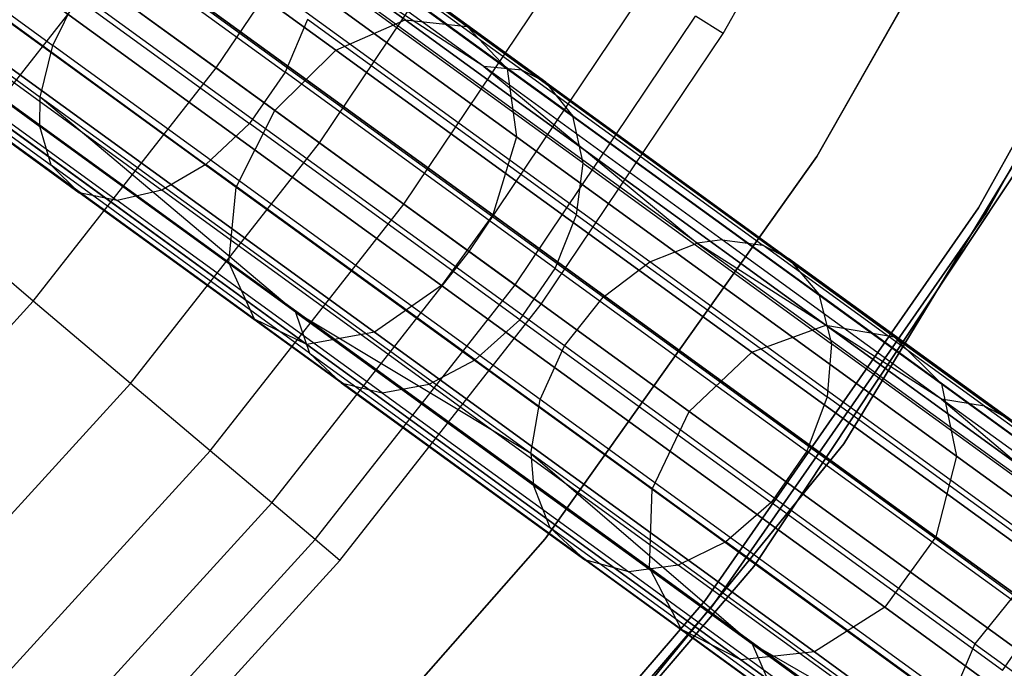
# Model space of a CAD drawing. Extents: x 0.3 to 7.1, y -3.38 to 3.38.
# Tile 255 of 256: x 5.37 to 5.91, y -1.62 to -1.27. Entities that reach past the tile are written whole.
import ezdxf

# ---------------------------------------------------------------- set-up
doc = ezdxf.new("R2010")
doc.units = 0
doc.header["$LTSCALE"] = 2.54
doc.layers.get('0').update_dxf_attribs({"linetype": 'CONTINUOUS'})

# ---------------------------------------------------------------- blocks, each defined once
blk = doc.blocks.new('SINGLES_B_BB_STL')
at = {"color": 0}
for p, q in [((5.57989, -1.26679, 14.80876), (5.31842, -1.07682, 14.56186)), ((5.57989, -1.26679, 14.80876), (5.31842, -1.07682, 14.56186)), ((5.31842, -1.07682, 13.69941), (5.57989, -1.26679, 13.4525)), ((5.31842, -1.07682, 13.69941), (5.57989, -1.26679, 13.4525)), ((5.61383, -1.27046, 14.77521), (5.34829, -1.07754, 14.52447)), ((5.61383, -1.27046, 14.77521), (5.34829, -1.07754, 14.52447)), ((5.34829, -1.07754, 13.7368), (5.61383, -1.27046, 13.48606)), ((5.34829, -1.07754, 13.7368), (5.61383, -1.27046, 13.48606)), ((5.54185, -1.28343, 14.83256), (5.28326, -1.09555, 14.58838)), ((5.54185, -1.28343, 14.83256), (5.28326, -1.09555, 14.58838)), ((5.28326, -1.09555, 13.67289), (5.54185, -1.28343, 13.42871)), ((5.28326, -1.09555, 13.67289), (5.54185, -1.28343, 13.42871)), ((5.63587, -1.29361, 14.73958), (5.36602, -1.09755, 14.48477)), ((5.63587, -1.29361, 14.73958), (5.36602, -1.09755, 14.48477)), ((5.36602, -1.09755, 13.7765), (5.63587, -1.29361, 13.52169)), ((5.36602, -1.09755, 13.7765), (5.63587, -1.29361, 13.52169)), ((5.80574, -1.34174, 3.2), (5.93252, -1.11773, 3.2)), ((5.93252, -1.11773, 3.303), (5.80574, -1.34174, 3.303)), ((5.80574, -1.34174, 3.2), (5.93252, -1.11773, 3.2)), ((5.93252, -1.11773, 3.303), (5.80574, -1.34174, 3.303)), ((5.75425, -1.27423, 3.303), (5.84273, -1.11876, 3.303)), ((5.75425, -1.27423, 3.303), (5.84273, -1.11876, 3.303)), ((5.25085, -1.12945, 14.59795), (5.5084, -1.31657, 14.84115)), ((5.25085, -1.12945, 14.59795), (5.5084, -1.31657, 14.84115)), ((5.5084, -1.31657, 13.42012), (5.25085, -1.12945, 13.66332)), ((5.5084, -1.31657, 13.42012), (5.25085, -1.12945, 13.66332)), ((5.64097, -1.33092, 14.71004), (5.36755, -1.13227, 14.45186)), ((5.64097, -1.33092, 14.71004), (5.36755, -1.13227, 14.45186)), ((5.36755, -1.13227, 13.80941), (5.64097, -1.33092, 13.55122)), ((5.36755, -1.13227, 13.80941), (5.64097, -1.33092, 13.55122)), ((5.89429, -1.37002, 164.4), (6.02161, -1.14062, 164.4)), ((6.02161, -1.14062, 164.3), (5.89429, -1.37002, 164.3)), ((5.89429, -1.37002, 164.4), (6.02161, -1.14062, 164.4)), ((6.02161, -1.14062, 164.3), (5.89429, -1.37002, 164.3)), ((5.89853, -1.37266, 12.5), (6.0261, -1.14282, 12.5)), ((6.0261, -1.14282, 12.35), (5.89853, -1.37266, 12.35)), ((5.89853, -1.37266, 12.5), (6.0261, -1.14282, 12.5)), ((6.0261, -1.14282, 12.35), (5.89853, -1.37266, 12.35)), ((5.47621, -1.29318, 4.24657), (5.56685, -1.1582, 4.24657)), ((5.47621, -1.29318, 4.24657), (5.56685, -1.1582, 4.24657)), ((5.48721, -1.35862, 14.83256), (5.22863, -1.17074, 14.58838)), ((5.48721, -1.35862, 14.83256), (5.22863, -1.17074, 14.58838)), ((5.22863, -1.17074, 13.67289), (5.48721, -1.35862, 13.42871)), ((5.22863, -1.17074, 13.67289), (5.48721, -1.35862, 13.42871)), ((5.2359, -1.17144, 41.3744), (5.38649, -1.28085, 41.24875)), ((5.2359, -1.17144, 41.3744), (5.38649, -1.28085, 41.24875)), ((5.62797, -1.37386, 14.69337), (5.35253, -1.17374, 14.43327)), ((5.62797, -1.37386, 14.69337), (5.35253, -1.17374, 14.43327)), ((5.35253, -1.17374, 13.82799), (5.62797, -1.37386, 13.5679)), ((5.35253, -1.17374, 13.82799), (5.62797, -1.37386, 13.5679)), ((5.35285, -1.17844, 41.53476), (5.51402, -1.29554, 41.40028)), ((5.35285, -1.17844, 41.53476), (5.51402, -1.29554, 41.40028)), ((5.62298, -1.29237, 41.14212), (5.46999, -1.19313, 41.27042)), ((5.74002, -1.38932, 40.97904), (5.46999, -1.19313, 41.27042)), ((5.62298, -1.29237, 41.14212), (5.46999, -1.19313, 41.27042)), ((5.74002, -1.38932, 40.97904), (5.46999, -1.19313, 41.27042)), ((5.62298, -1.29237, 41.14212), (5.48239, -1.19023, 41.28171)), ((5.62298, -1.29237, 41.14212), (5.48239, -1.19023, 41.28171)), ((5.64392, -1.29441, 41.16291), (5.50191, -1.19123, 41.30392)), ((5.64392, -1.29441, 41.16291), (5.50191, -1.19123, 41.30392)), ((5.22799, -1.19897, 41.3903), (5.37964, -1.30915, 41.26377)), ((5.22799, -1.19897, 41.3903), (5.37964, -1.30915, 41.26377)), ((5.65696, -1.3009, 41.17936), (5.51382, -1.1969, 41.32149)), ((5.65696, -1.3009, 41.17936), (5.51382, -1.1969, 41.32149)), ((5.53277, -1.33427, 4.06484), (5.62629, -1.195, 4.06484)), ((5.53277, -1.33427, 4.06484), (5.62629, -1.195, 4.06484)), ((5.82042, -1.49937, 1.7), (6.0048, -1.19617, 1.7)), ((6.0048, -1.19617, 12.7), (5.82042, -1.49937, 12.7)), ((6.0048, -1.19617, 12.7), (5.82042, -1.49937, 12.7)), ((5.82042, -1.49937, 1.7), (6.0048, -1.19617, 1.7)), ((5.33321, -1.20647, 41.53571), (5.49444, -1.32361, 41.40117)), ((5.33321, -1.20647, 41.53571), (5.49444, -1.32361, 41.40117)), ((5.71403, -1.3996, 40.96447), (5.44608, -1.20492, 41.2536)), ((5.71403, -1.3996, 40.96447), (5.44608, -1.20492, 41.2536)), ((5.48315, -1.39995, 14.80876), (5.22168, -1.20998, 14.56186)), ((5.48315, -1.39995, 14.80876), (5.22168, -1.20998, 14.56186)), ((5.22168, -1.20998, 13.69941), (5.48315, -1.39995, 13.4525)), ((5.22168, -1.20998, 13.69941), (5.48315, -1.39995, 13.4525)), ((5.22693, -1.21451, 41.40373), (5.37945, -1.32533, 41.27646)), ((5.22693, -1.21451, 41.40373), (5.37945, -1.32533, 41.27646)), ((5.59983, -1.41258, 14.69337), (5.32439, -1.21246, 14.43327)), ((5.59983, -1.41258, 14.69337), (5.32439, -1.21246, 14.43327)), ((5.32439, -1.21246, 13.82799), (5.59983, -1.41258, 13.5679)), ((5.32439, -1.21246, 13.82799), (5.59983, -1.41258, 13.5679)), ((5.6718, -1.3194, 41.20558), (5.52686, -1.2141, 41.34949)), ((5.6718, -1.3194, 41.20558), (5.52686, -1.2141, 41.34949)), ((5.68847, -1.41897, 40.95544), (5.42181, -1.22524, 41.24318)), ((5.68847, -1.41897, 40.95544), (5.42181, -1.22524, 41.24318)), ((5.57908, -1.36792, 3.87872), (5.67496, -1.22514, 3.87872)), ((5.57908, -1.36792, 3.87872), (5.67496, -1.22514, 3.87872)), ((5.30989, -1.22937, 41.52693), (5.47055, -1.34609, 41.39288)), ((5.30989, -1.22937, 41.52693), (5.47055, -1.34609, 41.39288)), ((5.23148, -1.23459, 41.42888), (5.38567, -1.34661, 41.30023)), ((5.23148, -1.23459, 41.42888), (5.38567, -1.34661, 41.30023)), ((5.49713, -1.43108, 14.77521), (5.23159, -1.23816, 14.52447)), ((5.49713, -1.43108, 14.77521), (5.23159, -1.23816, 14.52447)), ((5.23159, -1.23816, 13.7368), (5.49713, -1.43108, 13.48606)), ((5.23159, -1.23816, 13.7368), (5.49713, -1.43108, 13.48606)), ((5.56302, -1.43822, 14.71004), (5.2896, -1.23957, 14.45186)), ((5.56302, -1.43822, 14.71004), (5.2896, -1.23957, 14.45186)), ((5.2896, -1.23957, 13.80941), (5.56302, -1.43822, 13.55122)), ((5.2896, -1.23957, 13.80941), (5.56302, -1.43822, 13.55122)), ((5.67743, -1.34544, 41.22833), (5.53093, -1.23901, 41.37379)), ((5.67743, -1.34544, 41.22833), (5.53093, -1.23901, 41.37379)), ((5.28672, -1.24423, 41.51067), (5.4463, -1.36017, 41.37751)), ((5.28672, -1.24423, 41.51067), (5.4463, -1.36017, 41.37751)), ((5.31304, -1.36796, 4.42306), (5.40966, -1.24483, 4.42306)), ((5.31304, -1.36796, 4.42306), (5.40966, -1.24483, 4.42306)), ((5.47621, -1.29318, 4.24657), (5.40966, -1.24483, 4.42306)), ((5.47621, -1.29318, 4.24657), (5.40966, -1.24483, 4.42306)), ((5.2449, -1.24817, 41.45948), (5.4011, -1.36166, 41.32915)), ((5.2449, -1.24817, 41.45948), (5.4011, -1.36166, 41.32915)), ((5.52595, -1.44489, 14.73958), (5.25611, -1.24884, 14.48477)), ((5.52595, -1.44489, 14.73958), (5.25611, -1.24884, 14.48477)), ((5.25611, -1.24884, 13.7765), (5.52595, -1.44489, 13.52169)), ((5.25611, -1.24884, 13.7765), (5.52595, -1.44489, 13.52169)), ((5.26388, -1.25107, 41.48718), (5.42191, -1.36588, 41.35532)), ((5.26388, -1.25107, 41.48718), (5.42191, -1.36588, 41.35532)), ((5.38649, -1.28085, 41.24875), (5.40077, -1.25212, 41.24152)), ((5.38649, -1.28085, 41.24875), (5.40077, -1.25212, 41.24152)), ((5.66722, -1.44571, 40.954), (5.40077, -1.25212, 41.24152)), ((5.66722, -1.44571, 40.954), (5.40077, -1.25212, 41.24152)), ((5.61491, -1.39395, 3.68911), (5.71262, -1.24845, 3.68911)), ((5.61491, -1.39395, 3.68911), (5.71262, -1.24845, 3.68911)), ((5.52633, -1.2666, 41.39072), (5.51402, -1.29554, 41.40028)), ((5.52633, -1.2666, 41.39072), (5.51402, -1.29554, 41.40028)), ((5.67391, -1.37382, 41.24419), (5.52633, -1.2666, 41.39072)), ((5.67391, -1.37382, 41.24419), (5.52633, -1.2666, 41.39072)), ((5.54185, -1.28343, 14.83256), (5.57989, -1.26679, 14.80876)), ((5.54185, -1.28343, 14.83256), (5.57989, -1.26679, 14.80876)), ((5.54185, -1.28343, 13.42871), (5.57989, -1.26679, 13.4525)), ((5.54185, -1.28343, 13.42871), (5.57989, -1.26679, 13.4525)), ((5.57989, -1.26679, 14.80876), (5.61383, -1.27046, 14.77521)), ((5.81063, -1.43442, 15.09872), (5.57989, -1.26679, 14.80876)), ((5.81063, -1.43442, 15.09872), (5.57989, -1.26679, 14.80876)), ((5.57989, -1.26679, 14.80876), (5.61383, -1.27046, 14.77521)), ((5.57989, -1.26679, 13.4525), (5.81063, -1.43442, 13.16255)), ((5.57989, -1.26679, 13.4525), (5.81063, -1.43442, 13.16255)), ((5.57989, -1.26679, 13.4525), (5.61383, -1.27046, 13.48606)), ((5.57989, -1.26679, 13.4525), (5.61383, -1.27046, 13.48606)), ((5.6401, -1.41225, 3.4969), (5.73909, -1.26484, 3.4969)), ((5.6401, -1.41225, 3.4969), (5.73909, -1.26484, 3.4969)), ((5.75425, -1.27423, 3.303), (5.73909, -1.26484, 3.4969)), ((5.75425, -1.27423, 3.303), (5.73909, -1.26484, 3.4969)), ((5.61383, -1.27046, 14.77521), (5.63587, -1.29361, 14.73958)), ((5.84814, -1.4407, 15.06967), (5.61383, -1.27046, 14.77521)), ((5.84814, -1.4407, 15.06967), (5.61383, -1.27046, 14.77521)), ((5.61383, -1.27046, 14.77521), (5.63587, -1.29361, 14.73958)), ((5.61383, -1.27046, 13.48606), (5.84814, -1.4407, 13.1916)), ((5.61383, -1.27046, 13.48606), (5.84814, -1.4407, 13.1916)), ((5.61383, -1.27046, 13.48606), (5.63587, -1.29361, 13.52169)), ((5.61383, -1.27046, 13.48606), (5.63587, -1.29361, 13.52169)), ((5.65452, -1.42273, 3.303), (5.75425, -1.27423, 3.303)), ((5.65452, -1.42273, 3.303), (5.75425, -1.27423, 3.303)), ((5.37964, -1.30915, 41.26377), (5.38649, -1.28085, 41.24875)), ((5.37964, -1.30915, 41.26377), (5.38649, -1.28085, 41.24875)), ((5.65384, -1.47509, 40.96026), (5.38649, -1.28085, 41.24875)), ((5.65384, -1.47509, 40.96026), (5.38649, -1.28085, 41.24875)), ((5.5084, -1.31657, 14.84115), (5.54185, -1.28343, 14.83256)), ((5.5084, -1.31657, 14.84115), (5.54185, -1.28343, 14.83256)), ((5.5084, -1.31657, 13.42012), (5.54185, -1.28343, 13.42871)), ((5.5084, -1.31657, 13.42012), (5.54185, -1.28343, 13.42871)), ((5.77004, -1.44922, 15.11933), (5.54185, -1.28343, 14.83256)), ((5.77004, -1.44922, 15.11933), (5.54185, -1.28343, 14.83256)), ((5.54185, -1.28343, 13.42871), (5.77004, -1.44922, 13.14194)), ((5.54185, -1.28343, 13.42871), (5.77004, -1.44922, 13.14194)), ((5.37584, -1.4211, 4.24657), (5.47621, -1.29318, 4.24657)), ((5.37584, -1.4211, 4.24657), (5.47621, -1.29318, 4.24657)), ((5.53277, -1.33427, 4.06484), (5.47621, -1.29318, 4.24657)), ((5.53277, -1.33427, 4.06484), (5.47621, -1.29318, 4.24657)), ((5.51402, -1.29554, 41.40028), (5.49444, -1.32361, 41.40117)), ((5.51402, -1.29554, 41.40028), (5.49444, -1.32361, 41.40117)), ((5.66222, -1.40321, 41.25313), (5.51402, -1.29554, 41.40028)), ((5.66222, -1.40321, 41.25313), (5.51402, -1.29554, 41.40028)), ((5.64392, -1.29441, 41.16291), (5.62298, -1.29237, 41.14212)), ((5.62298, -1.29237, 41.14212), (5.74002, -1.38932, 40.97904)), ((5.75382, -1.38743, 40.98881), (5.62298, -1.29237, 41.14212)), ((5.64392, -1.29441, 41.16291), (5.62298, -1.29237, 41.14212)), ((5.75382, -1.38743, 40.98881), (5.62298, -1.29237, 41.14212)), ((5.62298, -1.29237, 41.14212), (5.74002, -1.38932, 40.97904)), ((5.63587, -1.29361, 14.73958), (5.64097, -1.33092, 14.71004)), ((5.87399, -1.46661, 15.03882), (5.63587, -1.29361, 14.73958)), ((5.87399, -1.46661, 15.03882), (5.63587, -1.29361, 14.73958)), ((5.63587, -1.29361, 14.73958), (5.64097, -1.33092, 14.71004)), ((5.63587, -1.29361, 13.52169), (5.87399, -1.46661, 13.22244)), ((5.63587, -1.29361, 13.52169), (5.87399, -1.46661, 13.22244)), ((5.63587, -1.29361, 13.52169), (5.64097, -1.33092, 13.55122)), ((5.63587, -1.29361, 13.52169), (5.64097, -1.33092, 13.55122)), ((5.65696, -1.3009, 41.17936), (5.64392, -1.29441, 41.16291)), ((5.64392, -1.29441, 41.16291), (5.77609, -1.39044, 41.00805)), ((5.65696, -1.3009, 41.17936), (5.64392, -1.29441, 41.16291)), ((5.64392, -1.29441, 41.16291), (5.77609, -1.39044, 41.00805)), ((5.6718, -1.3194, 41.20558), (5.65696, -1.3009, 41.17936)), ((5.65696, -1.3009, 41.17936), (5.79018, -1.39769, 41.02328)), ((5.6718, -1.3194, 41.20558), (5.65696, -1.3009, 41.17936)), ((5.65696, -1.3009, 41.17936), (5.79018, -1.39769, 41.02328)), ((5.94796, -1.3, 171.7), (5.77114, -1.56685, 171.7)), ((5.77114, -1.56685, 164.1), (5.94796, -1.3, 164.1)), ((5.77114, -1.56685, 164.1), (5.94796, -1.3, 164.1)), ((5.94796, -1.3, 171.7), (5.77114, -1.56685, 171.7)), ((5.37945, -1.32533, 41.27646), (5.37964, -1.30915, 41.26377)), ((5.37945, -1.32533, 41.27646), (5.37964, -1.30915, 41.26377)), ((5.64884, -1.50474, 40.97328), (5.37964, -1.30915, 41.26377)), ((5.64884, -1.50474, 40.97328), (5.37964, -1.30915, 41.26377)), ((5.5197, -1.42722, 41.13721), (5.37964, -1.30915, 41.26377)), ((5.5197, -1.42722, 41.13721), (5.37964, -1.30915, 41.26377)), ((5.48721, -1.35862, 14.83256), (5.5084, -1.31657, 14.84115)), ((5.48721, -1.35862, 14.83256), (5.5084, -1.31657, 14.84115)), ((5.48721, -1.35862, 13.42871), (5.5084, -1.31657, 13.42012)), ((5.48721, -1.35862, 13.42871), (5.5084, -1.31657, 13.42012)), ((5.5084, -1.31657, 14.84115), (5.73567, -1.48169, 15.12676)), ((5.5084, -1.31657, 14.84115), (5.73567, -1.48169, 15.12676)), ((5.73567, -1.48169, 13.13451), (5.5084, -1.31657, 13.42012)), ((5.73567, -1.48169, 13.13451), (5.5084, -1.31657, 13.42012)), ((5.67743, -1.34544, 41.22833), (5.6718, -1.3194, 41.20558)), ((5.6718, -1.3194, 41.20558), (5.80669, -1.41741, 41.04753)), ((5.67743, -1.34544, 41.22833), (5.6718, -1.3194, 41.20558)), ((5.6718, -1.3194, 41.20558), (5.80669, -1.41741, 41.04753)), ((5.5197, -1.42722, 41.13721), (5.37945, -1.32533, 41.27646)), ((5.38567, -1.34661, 41.30023), (5.37945, -1.32533, 41.27646)), ((5.5197, -1.42722, 41.13721), (5.37945, -1.32533, 41.27646)), ((5.38567, -1.34661, 41.30023), (5.37945, -1.32533, 41.27646)), ((5.49444, -1.32361, 41.40117), (5.47055, -1.34609, 41.39288)), ((5.49444, -1.32361, 41.40117), (5.47055, -1.34609, 41.39288)), ((5.64269, -1.43132, 41.25397), (5.49444, -1.32361, 41.40117)), ((5.64269, -1.43132, 41.25397), (5.49444, -1.32361, 41.40117)), ((5.64097, -1.33092, 14.71004), (5.62797, -1.37386, 14.69337)), ((5.64097, -1.33092, 14.71004), (5.62797, -1.37386, 14.69337)), ((5.64097, -1.33092, 13.55122), (5.62797, -1.37386, 13.5679)), ((5.64097, -1.33092, 13.55122), (5.62797, -1.37386, 13.5679)), ((5.88225, -1.50622, 15.01325), (5.64097, -1.33092, 14.71004)), ((5.88225, -1.50622, 15.01325), (5.64097, -1.33092, 14.71004)), ((5.64097, -1.33092, 13.55122), (5.88225, -1.50622, 13.24801)), ((5.64097, -1.33092, 13.55122), (5.88225, -1.50622, 13.24801)), ((5.42921, -1.46626, 4.06484), (5.53277, -1.33427, 4.06484)), ((5.42921, -1.46626, 4.06484), (5.53277, -1.33427, 4.06484)), ((5.57908, -1.36792, 3.87872), (5.53277, -1.33427, 4.06484)), ((5.57908, -1.36792, 3.87872), (5.53277, -1.33427, 4.06484)), ((5.6566, -1.55152, 3.2), (5.80574, -1.34174, 3.2)), ((5.80574, -1.34174, 3.303), (5.6566, -1.55152, 3.303)), ((5.6566, -1.55152, 3.2), (5.80574, -1.34174, 3.2)), ((5.80574, -1.34174, 3.303), (5.6566, -1.55152, 3.303)), ((5.80574, -1.34174, 3.2), (5.80574, -1.34174, 3.303)), ((5.80574, -1.34174, 3.2), (5.80574, -1.34174, 3.303)), ((5.52744, -1.44962, 41.15946), (5.38567, -1.34661, 41.30023)), ((5.4011, -1.36166, 41.32915), (5.38567, -1.34661, 41.30023)), ((5.52744, -1.44962, 41.15946), (5.38567, -1.34661, 41.30023)), ((5.4011, -1.36166, 41.32915), (5.38567, -1.34661, 41.30023)), ((5.47055, -1.34609, 41.39288), (5.4463, -1.36017, 41.37751)), ((5.47055, -1.34609, 41.39288), (5.4463, -1.36017, 41.37751)), ((5.61827, -1.45341, 41.24621), (5.47055, -1.34609, 41.39288)), ((5.61827, -1.45341, 41.24621), (5.47055, -1.34609, 41.39288)), ((5.67391, -1.37382, 41.24419), (5.67743, -1.34544, 41.22833)), ((5.67391, -1.37382, 41.24419), (5.67743, -1.34544, 41.22833)), ((5.67743, -1.34544, 41.22833), (5.81377, -1.4445, 41.06859)), ((5.67743, -1.34544, 41.22833), (5.81377, -1.4445, 41.06859)), ((5.4463, -1.36017, 41.37751), (5.42191, -1.36588, 41.35532)), ((5.4463, -1.36017, 41.37751), (5.42191, -1.36588, 41.35532)), ((5.59303, -1.46678, 41.23182), (5.4463, -1.36017, 41.37751)), ((5.59303, -1.46678, 41.23182), (5.4463, -1.36017, 41.37751)), ((5.48315, -1.39995, 14.80876), (5.48721, -1.35862, 14.83256)), ((5.48315, -1.39995, 14.80876), (5.48721, -1.35862, 14.83256)), ((5.48315, -1.39995, 13.4525), (5.48721, -1.35862, 13.42871)), ((5.48315, -1.39995, 13.4525), (5.48721, -1.35862, 13.42871)), ((5.71541, -1.52441, 15.11933), (5.48721, -1.35862, 14.83256)), ((5.71541, -1.52441, 15.11933), (5.48721, -1.35862, 14.83256)), ((5.48721, -1.35862, 13.42871), (5.71541, -1.52441, 13.14194)), ((5.48721, -1.35862, 13.42871), (5.71541, -1.52441, 13.14194)), ((5.54473, -1.46601, 41.18653), (5.4011, -1.36166, 41.32915)), ((5.42191, -1.36588, 41.35532), (5.4011, -1.36166, 41.32915)), ((5.54473, -1.46601, 41.18653), (5.4011, -1.36166, 41.32915)), ((5.42191, -1.36588, 41.35532), (5.4011, -1.36166, 41.32915)), ((5.56722, -1.47145, 41.21104), (5.42191, -1.36588, 41.35532)), ((5.56722, -1.47145, 41.21104), (5.42191, -1.36588, 41.35532)), ((5.37584, -1.4211, 4.24657), (5.31304, -1.36796, 4.42306)), ((5.37584, -1.4211, 4.24657), (5.31304, -1.36796, 4.42306)), ((5.47291, -1.50323, 3.87872), (5.57908, -1.36792, 3.87872)), ((5.47291, -1.50323, 3.87872), (5.57908, -1.36792, 3.87872)), ((5.61491, -1.39395, 3.68911), (5.57908, -1.36792, 3.87872)), ((5.61491, -1.39395, 3.68911), (5.57908, -1.36792, 3.87872)), ((5.74441, -1.58535, 164.4), (5.89429, -1.37002, 164.4)), ((5.89429, -1.37002, 164.3), (5.74441, -1.58535, 164.3)), ((5.74441, -1.58535, 164.4), (5.89429, -1.37002, 164.4)), ((5.89429, -1.37002, 164.3), (5.74441, -1.58535, 164.3)), ((5.89429, -1.37002, 164.4), (5.89429, -1.37002, 164.3)), ((5.89429, -1.37002, 164.4), (5.89429, -1.37002, 164.3)), ((5.62797, -1.37386, 14.69337), (5.59983, -1.41258, 14.69337)), ((5.62797, -1.37386, 14.69337), (5.59983, -1.41258, 14.69337)), ((5.62797, -1.37386, 13.5679), (5.59983, -1.41258, 13.5679)), ((5.62797, -1.37386, 13.5679), (5.59983, -1.41258, 13.5679)), ((5.87103, -1.55045, 14.99881), (5.62797, -1.37386, 14.69337)), ((5.87103, -1.55045, 14.99881), (5.62797, -1.37386, 14.69337)), ((5.62797, -1.37386, 13.5679), (5.87103, -1.55045, 13.26245)), ((5.62797, -1.37386, 13.5679), (5.87103, -1.55045, 13.26245)), ((5.66222, -1.40321, 41.25313), (5.67391, -1.37382, 41.24419)), ((5.66222, -1.40321, 41.25313), (5.67391, -1.37382, 41.24419)), ((5.67391, -1.37382, 41.24419), (5.81127, -1.47362, 41.08325)), ((5.67391, -1.37382, 41.24419), (5.81127, -1.47362, 41.08325)), ((5.74836, -1.58841, 12.5), (5.89853, -1.37266, 12.5)), ((5.89853, -1.37266, 12.35), (5.74836, -1.58841, 12.35)), ((5.74836, -1.58841, 12.5), (5.89853, -1.37266, 12.5)), ((5.89853, -1.37266, 12.35), (5.74836, -1.58841, 12.35)), ((5.89853, -1.37266, 12.5), (5.89853, -1.37266, 12.35)), ((5.89853, -1.37266, 12.5), (5.89853, -1.37266, 12.35)), ((5.75382, -1.38743, 40.98881), (5.74002, -1.38932, 40.97904)), ((5.75382, -1.38743, 40.98881), (5.74002, -1.38932, 40.97904)), ((5.75382, -1.38743, 40.98881), (5.77609, -1.39044, 41.00805)), ((5.87414, -1.47485, 40.82279), (5.75382, -1.38743, 40.98881)), ((5.75382, -1.38743, 40.98881), (5.77609, -1.39044, 41.00805)), ((5.87414, -1.47485, 40.82279), (5.75382, -1.38743, 40.98881)), ((5.71403, -1.3996, 40.96447), (5.74002, -1.38932, 40.97904)), ((5.71403, -1.3996, 40.96447), (5.74002, -1.38932, 40.97904)), ((5.74002, -1.38932, 40.97904), (5.9681, -1.55504, 40.63713)), ((5.87414, -1.47485, 40.82279), (5.74002, -1.38932, 40.97904)), ((5.87414, -1.47485, 40.82279), (5.74002, -1.38932, 40.97904)), ((5.74002, -1.38932, 40.97904), (5.9681, -1.55504, 40.63713)), ((5.89763, -1.47874, 40.84035), (5.77609, -1.39044, 41.00805)), ((5.77609, -1.39044, 41.00805), (5.79018, -1.39769, 41.02328)), ((5.89763, -1.47874, 40.84035), (5.77609, -1.39044, 41.00805)), ((5.77609, -1.39044, 41.00805), (5.79018, -1.39769, 41.02328)), ((5.50672, -1.53184, 3.68911), (5.61491, -1.39395, 3.68911)), ((5.50672, -1.53184, 3.68911), (5.61491, -1.39395, 3.68911)), ((5.6401, -1.41225, 3.4969), (5.61491, -1.39395, 3.68911)), ((5.6401, -1.41225, 3.4969), (5.61491, -1.39395, 3.68911)), ((5.91268, -1.48669, 40.85424), (5.79018, -1.39769, 41.02328)), ((5.79018, -1.39769, 41.02328), (5.80669, -1.41741, 41.04753)), ((5.91268, -1.48669, 40.85424), (5.79018, -1.39769, 41.02328)), ((5.79018, -1.39769, 41.02328), (5.80669, -1.41741, 41.04753)), ((5.49713, -1.43108, 14.77521), (5.48315, -1.39995, 14.80876)), ((5.71388, -1.56759, 15.09872), (5.48315, -1.39995, 14.80876)), ((5.49713, -1.43108, 14.77521), (5.48315, -1.39995, 14.80876)), ((5.71388, -1.56759, 15.09872), (5.48315, -1.39995, 14.80876)), ((5.49713, -1.43108, 13.48606), (5.48315, -1.39995, 13.4525)), ((5.48315, -1.39995, 13.4525), (5.71388, -1.56759, 13.16255)), ((5.48315, -1.39995, 13.4525), (5.71388, -1.56759, 13.16255)), ((5.49713, -1.43108, 13.48606), (5.48315, -1.39995, 13.4525)), ((5.64269, -1.43132, 41.25397), (5.66222, -1.40321, 41.25313)), ((5.64269, -1.43132, 41.25397), (5.66222, -1.40321, 41.25313)), ((5.66222, -1.40321, 41.25313), (5.80014, -1.50342, 41.09153)), ((5.66222, -1.40321, 41.25313), (5.80014, -1.50342, 41.09153)), ((5.68847, -1.41897, 40.95544), (5.71403, -1.3996, 40.96447)), ((5.68847, -1.41897, 40.95544), (5.71403, -1.3996, 40.96447)), ((5.94035, -1.56403, 40.6252), (5.71403, -1.3996, 40.96447)), ((5.94035, -1.56403, 40.6252), (5.71403, -1.3996, 40.96447)), ((5.53049, -1.55195, 3.4969), (5.6401, -1.41225, 3.4969)), ((5.53049, -1.55195, 3.4969), (5.6401, -1.41225, 3.4969)), ((5.59983, -1.41258, 14.69337), (5.56302, -1.43822, 14.71004)), ((5.59983, -1.41258, 14.69337), (5.56302, -1.43822, 14.71004)), ((5.59983, -1.41258, 13.5679), (5.56302, -1.43822, 13.55122)), ((5.59983, -1.41258, 13.5679), (5.56302, -1.43822, 13.55122)), ((5.84289, -1.58917, 14.99881), (5.59983, -1.41258, 14.69337)), ((5.84289, -1.58917, 14.99881), (5.59983, -1.41258, 14.69337)), ((5.59983, -1.41258, 13.5679), (5.84289, -1.58917, 13.26245)), ((5.59983, -1.41258, 13.5679), (5.84289, -1.58917, 13.26245)), ((5.65452, -1.42273, 3.303), (5.6401, -1.41225, 3.4969)), ((5.65452, -1.42273, 3.303), (5.6401, -1.41225, 3.4969)), ((5.66722, -1.44571, 40.954), (5.68847, -1.41897, 40.95544)), ((5.66722, -1.44571, 40.954), (5.68847, -1.41897, 40.95544)), ((5.9137, -1.58261, 40.6178), (5.68847, -1.41897, 40.95544)), ((5.9137, -1.58261, 40.6178), (5.68847, -1.41897, 40.95544)), ((5.93073, -1.50753, 40.87638), (5.80669, -1.41741, 41.04753)), ((5.80669, -1.41741, 41.04753), (5.81377, -1.4445, 41.06859)), ((5.93073, -1.50753, 40.87638), (5.80669, -1.41741, 41.04753)), ((5.80669, -1.41741, 41.04753), (5.81377, -1.4445, 41.06859)), ((5.2663, -1.54126, 4.24657), (5.37584, -1.4211, 4.24657)), ((5.2663, -1.54126, 4.24657), (5.37584, -1.4211, 4.24657)), ((5.42921, -1.46626, 4.06484), (5.37584, -1.4211, 4.24657)), ((5.42921, -1.46626, 4.06484), (5.37584, -1.4211, 4.24657)), ((5.5441, -1.56347, 3.303), (5.65452, -1.42273, 3.303)), ((5.5441, -1.56347, 3.303), (5.65452, -1.42273, 3.303)), ((5.52595, -1.44489, 14.73958), (5.49713, -1.43108, 14.77521)), ((5.73144, -1.60133, 15.06967), (5.49713, -1.43108, 14.77521)), ((5.52595, -1.44489, 14.73958), (5.49713, -1.43108, 14.77521)), ((5.73144, -1.60133, 15.06967), (5.49713, -1.43108, 14.77521)), ((5.52595, -1.44489, 13.52169), (5.49713, -1.43108, 13.48606)), ((5.49713, -1.43108, 13.48606), (5.73144, -1.60133, 13.1916)), ((5.49713, -1.43108, 13.48606), (5.73144, -1.60133, 13.1916)), ((5.52595, -1.44489, 13.52169), (5.49713, -1.43108, 13.48606)), ((5.64884, -1.50474, 40.97328), (5.5197, -1.42722, 41.13721)), ((5.5197, -1.42722, 41.13721), (5.52744, -1.44962, 41.15946)), ((5.5197, -1.42722, 41.13721), (5.52744, -1.44962, 41.15946)), ((5.5197, -1.42722, 41.13721), (5.65023, -1.52206, 40.98427)), ((5.5197, -1.42722, 41.13721), (5.65023, -1.52206, 40.98427)), ((5.64884, -1.50474, 40.97328), (5.5197, -1.42722, 41.13721)), ((5.61827, -1.45341, 41.24621), (5.64269, -1.43132, 41.25397)), ((5.61827, -1.45341, 41.24621), (5.64269, -1.43132, 41.25397)), ((5.64269, -1.43132, 41.25397), (5.78067, -1.53157, 41.09231)), ((5.64269, -1.43132, 41.25397), (5.78067, -1.53157, 41.09231)), ((5.77004, -1.44922, 15.11933), (5.81063, -1.43442, 15.09872)), ((5.77004, -1.44922, 15.11933), (5.81063, -1.43442, 15.09872)), ((5.77004, -1.44922, 13.14194), (5.81063, -1.43442, 13.16255)), ((5.77004, -1.44922, 13.14194), (5.81063, -1.43442, 13.16255)), ((5.81063, -1.43442, 15.09872), (5.84814, -1.4407, 15.06967)), ((6.00603, -1.57639, 15.42595), (5.81063, -1.43442, 15.09872)), ((6.00603, -1.57639, 15.42595), (5.81063, -1.43442, 15.09872)), ((5.81063, -1.43442, 15.09872), (5.84814, -1.4407, 15.06967)), ((5.81063, -1.43442, 13.16255), (6.00603, -1.57639, 12.83532)), ((5.81063, -1.43442, 13.16255), (6.00603, -1.57639, 12.83532)), ((5.81063, -1.43442, 13.16255), (5.84814, -1.4407, 13.1916)), ((5.81063, -1.43442, 13.16255), (5.84814, -1.4407, 13.1916)), ((5.56302, -1.43822, 14.71004), (5.52595, -1.44489, 14.73958)), ((5.56302, -1.43822, 14.71004), (5.52595, -1.44489, 14.73958)), ((5.56302, -1.43822, 13.55122), (5.52595, -1.44489, 13.52169)), ((5.56302, -1.43822, 13.55122), (5.52595, -1.44489, 13.52169)), ((5.8043, -1.61352, 15.01325), (5.56302, -1.43822, 14.71004)), ((5.8043, -1.61352, 15.01325), (5.56302, -1.43822, 14.71004)), ((5.56302, -1.43822, 13.55122), (5.8043, -1.61352, 13.24801)), ((5.56302, -1.43822, 13.55122), (5.8043, -1.61352, 13.24801)), ((5.84814, -1.4407, 15.06967), (5.87399, -1.46661, 15.03882)), ((6.04658, -1.58487, 15.40198), (5.84814, -1.4407, 15.06967)), ((6.04658, -1.58487, 15.40198), (5.84814, -1.4407, 15.06967)), ((5.84814, -1.4407, 15.06967), (5.87399, -1.46661, 15.03882)), ((5.84814, -1.4407, 13.1916), (6.04658, -1.58487, 12.85928)), ((5.84814, -1.4407, 13.1916), (6.04658, -1.58487, 12.85928)), ((5.84814, -1.4407, 13.1916), (5.87399, -1.46661, 13.22244)), ((5.84814, -1.4407, 13.1916), (5.87399, -1.46661, 13.22244)), ((5.76407, -1.6179, 15.03882), (5.52595, -1.44489, 14.73958)), ((5.76407, -1.6179, 15.03882), (5.52595, -1.44489, 14.73958)), ((5.52595, -1.44489, 13.52169), (5.76407, -1.6179, 13.22244)), ((5.52595, -1.44489, 13.52169), (5.76407, -1.6179, 13.22244)), ((5.65384, -1.47509, 40.96026), (5.66722, -1.44571, 40.954)), ((5.65384, -1.47509, 40.96026), (5.66722, -1.44571, 40.954)), ((5.89228, -1.60922, 40.61662), (5.66722, -1.44571, 40.954)), ((5.89228, -1.60922, 40.61662), (5.66722, -1.44571, 40.954)), ((5.81377, -1.4445, 41.06859), (5.81127, -1.47362, 41.08325)), ((5.81377, -1.4445, 41.06859), (5.81127, -1.47362, 41.08325)), ((5.93915, -1.53559, 40.89558), (5.81377, -1.4445, 41.06859)), ((5.93915, -1.53559, 40.89558), (5.81377, -1.4445, 41.06859)), ((5.52744, -1.44962, 41.15946), (5.54473, -1.46601, 41.18653)), ((5.52744, -1.44962, 41.15946), (5.54473, -1.46601, 41.18653)), ((5.52744, -1.44962, 41.15946), (5.65939, -1.54548, 41.00486)), ((5.52744, -1.44962, 41.15946), (5.65939, -1.54548, 41.00486)), ((5.73567, -1.48169, 15.12676), (5.77004, -1.44922, 15.11933)), ((5.73567, -1.48169, 15.12676), (5.77004, -1.44922, 15.11933)), ((5.73567, -1.48169, 13.13451), (5.77004, -1.44922, 13.14194)), ((5.73567, -1.48169, 13.13451), (5.77004, -1.44922, 13.14194)), ((5.96329, -1.58962, 15.44295), (5.77004, -1.44922, 15.11933)), ((5.96329, -1.58962, 15.44295), (5.77004, -1.44922, 15.11933)), ((5.77004, -1.44922, 13.14194), (5.96329, -1.58962, 12.81832)), ((5.77004, -1.44922, 13.14194), (5.96329, -1.58962, 12.81832)), ((5.59303, -1.46678, 41.23182), (5.61827, -1.45341, 41.24621)), ((5.59303, -1.46678, 41.23182), (5.61827, -1.45341, 41.24621)), ((5.61827, -1.45341, 41.24621), (5.75575, -1.5533, 41.08512)), ((5.61827, -1.45341, 41.24621), (5.75575, -1.5533, 41.08512)), ((5.3162, -1.59024, 4.06484), (5.42921, -1.46626, 4.06484)), ((5.3162, -1.59024, 4.06484), (5.42921, -1.46626, 4.06484)), ((5.47291, -1.50323, 3.87872), (5.42921, -1.46626, 4.06484)), ((5.47291, -1.50323, 3.87872), (5.42921, -1.46626, 4.06484)), ((5.54473, -1.46601, 41.18653), (5.56722, -1.47145, 41.21104)), ((5.54473, -1.46601, 41.18653), (5.56722, -1.47145, 41.21104)), ((5.54473, -1.46601, 41.18653), (5.67841, -1.56313, 41.02991)), ((5.54473, -1.46601, 41.18653), (5.67841, -1.56313, 41.02991)), ((5.56722, -1.47145, 41.21104), (5.59303, -1.46678, 41.23182)), ((5.56722, -1.47145, 41.21104), (5.59303, -1.46678, 41.23182)), ((5.59303, -1.46678, 41.23182), (5.7296, -1.566, 41.07181)), ((5.59303, -1.46678, 41.23182), (5.7296, -1.566, 41.07181)), ((5.87399, -1.46661, 15.03882), (5.88225, -1.50622, 15.01325)), ((6.07565, -1.61313, 15.37654), (5.87399, -1.46661, 15.03882)), ((6.07565, -1.61313, 15.37654), (5.87399, -1.46661, 15.03882)), ((5.87399, -1.46661, 15.03882), (5.88225, -1.50622, 15.01325)), ((5.87399, -1.46661, 13.22244), (6.07565, -1.61313, 12.88473)), ((5.87399, -1.46661, 13.22244), (6.07565, -1.61313, 12.88473)), ((5.87399, -1.46661, 13.22244), (5.88225, -1.50622, 13.24801)), ((5.87399, -1.46661, 13.22244), (5.88225, -1.50622, 13.24801)), ((5.56722, -1.47145, 41.21104), (5.70246, -1.56971, 41.05258)), ((5.56722, -1.47145, 41.21104), (5.70246, -1.56971, 41.05258)), ((5.81127, -1.47362, 41.08325), (5.80014, -1.50342, 41.09153)), ((5.81127, -1.47362, 41.08325), (5.80014, -1.50342, 41.09153)), ((5.93757, -1.56538, 40.90897), (5.81127, -1.47362, 41.08325)), ((5.93757, -1.56538, 40.90897), (5.81127, -1.47362, 41.08325)), ((5.64884, -1.50474, 40.97328), (5.65384, -1.47509, 40.96026)), ((5.64884, -1.50474, 40.97328), (5.65384, -1.47509, 40.96026)), ((5.87965, -1.63915, 40.62175), (5.65384, -1.47509, 40.96026)), ((5.87965, -1.63915, 40.62175), (5.65384, -1.47509, 40.96026)), ((5.89763, -1.47874, 40.84035), (5.87414, -1.47485, 40.82279)), ((5.89763, -1.47874, 40.84035), (5.87414, -1.47485, 40.82279)), ((5.98308, -1.554, 40.64513), (5.87414, -1.47485, 40.82279)), ((5.87414, -1.47485, 40.82279), (5.9681, -1.55504, 40.63713)), ((5.87414, -1.47485, 40.82279), (5.9681, -1.55504, 40.63713)), ((5.98308, -1.554, 40.64513), (5.87414, -1.47485, 40.82279)), ((5.91268, -1.48669, 40.85424), (5.89763, -1.47874, 40.84035)), ((5.89763, -1.47874, 40.84035), (6.00768, -1.5587, 40.66089)), ((5.91268, -1.48669, 40.85424), (5.89763, -1.47874, 40.84035)), ((5.89763, -1.47874, 40.84035), (6.00768, -1.5587, 40.66089)), ((5.71541, -1.52441, 15.11933), (5.73567, -1.48169, 15.12676)), ((5.71541, -1.52441, 15.11933), (5.73567, -1.48169, 15.12676)), ((5.71541, -1.52441, 13.14194), (5.73567, -1.48169, 13.13451)), ((5.71541, -1.52441, 13.14194), (5.73567, -1.48169, 13.13451)), ((5.73567, -1.48169, 15.12676), (5.92814, -1.62153, 15.44909)), ((5.73567, -1.48169, 15.12676), (5.92814, -1.62153, 15.44909)), ((5.92814, -1.62153, 12.81218), (5.73567, -1.48169, 13.13451)), ((5.92814, -1.62153, 12.81218), (5.73567, -1.48169, 13.13451)), ((5.59647, -1.77464, 1.7), (5.82042, -1.49937, 1.7)), ((5.82042, -1.49937, 12.7), (5.59647, -1.77464, 12.7)), ((5.82042, -1.49937, 12.7), (5.59647, -1.77464, 12.7)), ((5.59647, -1.77464, 1.7), (5.82042, -1.49937, 1.7)), ((5.82042, -1.49937, 12.7), (5.82042, -1.49937, 1.7)), ((5.82042, -1.49937, 12.7), (5.82042, -1.49937, 1.7)), ((5.35704, -1.63033, 3.87872), (5.47291, -1.50323, 3.87872)), ((5.35704, -1.63033, 3.87872), (5.47291, -1.50323, 3.87872)), ((5.50672, -1.53184, 3.68911), (5.47291, -1.50323, 3.87872)), ((5.50672, -1.53184, 3.68911), (5.47291, -1.50323, 3.87872)), ((5.87623, -1.66994, 40.63241), (5.64884, -1.50474, 40.97328)), ((5.64884, -1.50474, 40.97328), (5.65023, -1.52206, 40.98427)), ((5.64884, -1.50474, 40.97328), (5.65023, -1.52206, 40.98427)), ((5.64884, -1.50474, 40.97328), (5.77026, -1.60926, 40.81865)), ((5.64884, -1.50474, 40.97328), (5.77026, -1.60926, 40.81865)), ((5.87623, -1.66994, 40.63241), (5.64884, -1.50474, 40.97328)), ((5.80014, -1.50342, 41.09153), (5.78067, -1.53157, 41.09231)), ((5.80014, -1.50342, 41.09153), (5.78067, -1.53157, 41.09231)), ((5.92697, -1.59556, 40.91652), (5.80014, -1.50342, 41.09153)), ((5.92697, -1.59556, 40.91652), (5.80014, -1.50342, 41.09153)), ((5.88225, -1.50622, 15.01325), (5.87103, -1.55045, 14.99881)), ((5.88225, -1.50622, 15.01325), (5.87103, -1.55045, 14.99881)), ((5.88225, -1.50622, 13.24801), (5.87103, -1.55045, 13.26245)), ((5.88225, -1.50622, 13.24801), (5.87103, -1.55045, 13.26245)), ((6.08658, -1.65468, 15.35544), (5.88225, -1.50622, 15.01325)), ((6.08658, -1.65468, 15.35544), (5.88225, -1.50622, 15.01325)), ((5.88225, -1.50622, 13.24801), (6.08658, -1.65468, 12.90583)), ((5.88225, -1.50622, 13.24801), (6.08658, -1.65468, 12.90583)), ((5.65939, -1.54548, 41.00486), (5.65023, -1.52206, 40.98427)), ((5.65023, -1.52206, 40.98427), (5.77026, -1.60926, 40.81865)), ((5.65939, -1.54548, 41.00486), (5.65023, -1.52206, 40.98427)), ((5.65023, -1.52206, 40.98427), (5.77026, -1.60926, 40.81865)), ((5.71388, -1.56759, 15.09872), (5.71541, -1.52441, 15.11933)), ((5.71388, -1.56759, 15.09872), (5.71541, -1.52441, 15.11933)), ((5.71388, -1.56759, 13.16255), (5.71541, -1.52441, 13.14194)), ((5.71388, -1.56759, 13.16255), (5.71541, -1.52441, 13.14194)), ((5.90865, -1.66481, 15.44295), (5.71541, -1.52441, 15.11933)), ((5.90865, -1.66481, 15.44295), (5.71541, -1.52441, 15.11933)), ((5.71541, -1.52441, 13.14194), (5.90865, -1.66481, 12.81832)), ((5.71541, -1.52441, 13.14194), (5.90865, -1.66481, 12.81832)), ((5.38865, -1.66136, 3.68911), (5.50672, -1.53184, 3.68911)), ((5.38865, -1.66136, 3.68911), (5.50672, -1.53184, 3.68911)), ((5.53049, -1.55195, 3.4969), (5.50672, -1.53184, 3.68911)), ((5.53049, -1.55195, 3.4969), (5.50672, -1.53184, 3.68911)), ((5.78067, -1.53157, 41.09231), (5.75575, -1.5533, 41.08512)), ((5.78067, -1.53157, 41.09231), (5.75575, -1.5533, 41.08512)), ((5.90755, -1.62375, 40.91723), (5.78067, -1.53157, 41.09231)), ((5.90755, -1.62375, 40.91723), (5.78067, -1.53157, 41.09231)), ((5.78072, -1.63364, 40.83744), (5.65939, -1.54548, 41.00486)), ((5.67841, -1.56313, 41.02991), (5.65939, -1.54548, 41.00486)), ((5.78072, -1.63364, 40.83744), (5.65939, -1.54548, 41.00486)), ((5.67841, -1.56313, 41.02991), (5.65939, -1.54548, 41.00486)), ((5.41087, -1.68317, 3.4969), (5.53049, -1.55195, 3.4969)), ((5.41087, -1.68317, 3.4969), (5.53049, -1.55195, 3.4969)), ((5.48668, -1.74486, 3.2), (5.6566, -1.55152, 3.2)), ((5.6566, -1.55152, 3.303), (5.48668, -1.74486, 3.303)), ((5.48668, -1.74486, 3.2), (5.6566, -1.55152, 3.2)), ((5.6566, -1.55152, 3.303), (5.48668, -1.74486, 3.303)), ((5.5441, -1.56347, 3.303), (5.53049, -1.55195, 3.4969)), ((5.5441, -1.56347, 3.303), (5.53049, -1.55195, 3.4969)), ((5.6566, -1.55152, 3.2), (5.6566, -1.55152, 3.303)), ((5.6566, -1.55152, 3.2), (5.6566, -1.55152, 3.303)), ((5.75575, -1.5533, 41.08512), (5.7296, -1.566, 41.07181)), ((5.75575, -1.5533, 41.08512), (5.7296, -1.566, 41.07181)), ((5.88217, -1.64515, 40.91068), (5.75575, -1.5533, 41.08512)), ((5.88217, -1.64515, 40.91068), (5.75575, -1.5533, 41.08512)), ((5.87103, -1.55045, 14.99881), (5.84289, -1.58917, 14.99881)), ((5.87103, -1.55045, 14.99881), (5.84289, -1.58917, 14.99881)), ((5.87103, -1.55045, 13.26245), (5.84289, -1.58917, 13.26245)), ((5.87103, -1.55045, 13.26245), (5.84289, -1.58917, 13.26245)), ((6.07687, -1.7, 15.34353), (5.87103, -1.55045, 14.99881)), ((6.07687, -1.7, 15.34353), (5.87103, -1.55045, 14.99881)), ((5.87103, -1.55045, 13.26245), (6.07687, -1.7, 12.91774)), ((5.87103, -1.55045, 13.26245), (6.07687, -1.7, 12.91774)), ((5.42359, -1.69566, 3.303), (5.5441, -1.56347, 3.303)), ((5.42359, -1.69566, 3.303), (5.5441, -1.56347, 3.303)), ((5.80133, -1.65244, 40.86029), (5.67841, -1.56313, 41.02991)), ((5.70246, -1.56971, 41.05258), (5.67841, -1.56313, 41.02991)), ((5.80133, -1.65244, 40.86029), (5.67841, -1.56313, 41.02991)), ((5.70246, -1.56971, 41.05258), (5.67841, -1.56313, 41.02991)), ((5.7296, -1.566, 41.07181), (5.70246, -1.56971, 41.05258)), ((5.7296, -1.566, 41.07181), (5.70246, -1.56971, 41.05258)), ((5.85517, -1.65724, 40.89853), (5.7296, -1.566, 41.07181)), ((5.85517, -1.65724, 40.89853), (5.7296, -1.566, 41.07181)), ((5.77114, -1.56685, 171.7), (5.56287, -1.80995, 171.7)), ((5.56287, -1.80995, 164.1), (5.77114, -1.56685, 164.1)), ((5.56287, -1.80995, 164.1), (5.77114, -1.56685, 164.1)), ((5.77114, -1.56685, 171.7), (5.56287, -1.80995, 171.7)), ((5.82681, -1.66006, 40.88098), (5.70246, -1.56971, 41.05258)), ((5.82681, -1.66006, 40.88098), (5.70246, -1.56971, 41.05258)), ((5.73144, -1.60133, 15.06967), (5.71388, -1.56759, 15.09872)), ((5.90928, -1.70955, 15.42595), (5.71388, -1.56759, 15.09872)), ((5.73144, -1.60133, 15.06967), (5.71388, -1.56759, 15.09872)), ((5.90928, -1.70955, 15.42595), (5.71388, -1.56759, 15.09872)), ((5.73144, -1.60133, 13.1916), (5.71388, -1.56759, 13.16255)), ((5.71388, -1.56759, 13.16255), (5.90928, -1.70955, 12.83532)), ((5.71388, -1.56759, 13.16255), (5.90928, -1.70955, 12.83532)), ((5.73144, -1.60133, 13.1916), (5.71388, -1.56759, 13.16255)), ((5.77114, -1.56685, 164.1), (5.77114, -1.56685, 171.7)), ((5.77114, -1.56685, 164.1), (5.77114, -1.56685, 171.7)), ((5.57351, -1.78442, 164.4), (5.74441, -1.58535, 164.4)), ((5.74441, -1.58535, 164.3), (5.57351, -1.78442, 164.3)), ((5.57351, -1.78442, 164.4), (5.74441, -1.58535, 164.4)), ((5.74441, -1.58535, 164.3), (5.57351, -1.78442, 164.3)), ((5.74441, -1.58535, 164.4), (5.74441, -1.58535, 164.3)), ((5.74441, -1.58535, 164.4), (5.74441, -1.58535, 164.3)), ((5.9137, -1.58261, 40.6178), (5.89228, -1.60922, 40.61662)), ((5.9137, -1.58261, 40.6178), (5.89228, -1.60922, 40.61662)), ((5.57714, -1.78787, 12.5), (5.74836, -1.58841, 12.5)), ((5.74836, -1.58841, 12.35), (5.57714, -1.78787, 12.35)), ((5.57714, -1.78787, 12.5), (5.74836, -1.58841, 12.5)), ((5.74836, -1.58841, 12.35), (5.57714, -1.78787, 12.35)), ((5.74836, -1.58841, 12.5), (5.74836, -1.58841, 12.35)), ((5.74836, -1.58841, 12.5), (5.74836, -1.58841, 12.35)), ((5.84289, -1.58917, 14.99881), (5.8043, -1.61352, 15.01325)), ((5.84289, -1.58917, 14.99881), (5.8043, -1.61352, 15.01325)), ((5.84289, -1.58917, 13.26245), (5.8043, -1.61352, 13.24801)), ((5.84289, -1.58917, 13.26245), (5.8043, -1.61352, 13.24801)), ((6.04873, -1.73873, 15.34353), (5.84289, -1.58917, 14.99881)), ((6.04873, -1.73873, 15.34353), (5.84289, -1.58917, 14.99881)), ((5.84289, -1.58917, 13.26245), (6.04873, -1.73873, 12.91774)), ((5.84289, -1.58917, 13.26245), (6.04873, -1.73873, 12.91774)), ((5.90755, -1.62375, 40.91723), (5.92697, -1.59556, 40.91652)), ((5.90755, -1.62375, 40.91723), (5.92697, -1.59556, 40.91652)), ((5.76407, -1.6179, 15.03882), (5.73144, -1.60133, 15.06967)), ((5.92988, -1.7455, 15.40198), (5.73144, -1.60133, 15.06967)), ((5.76407, -1.6179, 15.03882), (5.73144, -1.60133, 15.06967)), ((5.92988, -1.7455, 15.40198), (5.73144, -1.60133, 15.06967)), ((5.76407, -1.6179, 13.22244), (5.73144, -1.60133, 13.1916)), ((5.73144, -1.60133, 13.1916), (5.92988, -1.7455, 12.85928)), ((5.73144, -1.60133, 13.1916), (5.92988, -1.7455, 12.85928)), ((5.76407, -1.6179, 13.22244), (5.73144, -1.60133, 13.1916)), ((5.77026, -1.60926, 40.81865), (5.78072, -1.63364, 40.83744)), ((5.77026, -1.60926, 40.81865), (5.78072, -1.63364, 40.83744)), ((5.77026, -1.60926, 40.81865), (5.87895, -1.68823, 40.64141)), ((5.87623, -1.66994, 40.63241), (5.77026, -1.60926, 40.81865)), ((5.87623, -1.66994, 40.63241), (5.77026, -1.60926, 40.81865)), ((5.77026, -1.60926, 40.81865), (5.87895, -1.68823, 40.64141)), ((5.89228, -1.60922, 40.61662), (5.87965, -1.63915, 40.62175)), ((5.89228, -1.60922, 40.61662), (5.87965, -1.63915, 40.62175)), ((5.89228, -1.60922, 40.61662), (6.06963, -1.73807, 40.23862)), ((5.89228, -1.60922, 40.61662), (6.06963, -1.73807, 40.23862)), ((5.8043, -1.61352, 15.01325), (5.76407, -1.6179, 15.03882)), ((5.8043, -1.61352, 15.01325), (5.76407, -1.6179, 15.03882)), ((5.8043, -1.61352, 13.24801), (5.76407, -1.6179, 13.22244)), ((5.8043, -1.61352, 13.24801), (5.76407, -1.6179, 13.22244)), ((6.00863, -1.76197, 15.35544), (5.8043, -1.61352, 15.01325)), ((6.00863, -1.76197, 15.35544), (5.8043, -1.61352, 15.01325)), ((5.8043, -1.61352, 13.24801), (6.00863, -1.76197, 12.90583)), ((5.8043, -1.61352, 13.24801), (6.00863, -1.76197, 12.90583)), ((5.96573, -1.76441, 15.37654), (5.76407, -1.6179, 15.03882)), ((5.96573, -1.76441, 15.37654), (5.76407, -1.6179, 15.03882)), ((5.76407, -1.6179, 13.22244), (5.96573, -1.76441, 12.88473)), ((5.76407, -1.6179, 13.22244), (5.96573, -1.76441, 12.88473))]:
    blk.add_line(p, q, dxfattribs=at)

msp = doc.modelspace()

# ---------------------------------------------------------------- block references
at = {"color": 0}
msp.add_blockref('SINGLES_B_BB_STL', (0, 0), dxfattribs=at)

doc.saveas('drawing.dxf')
